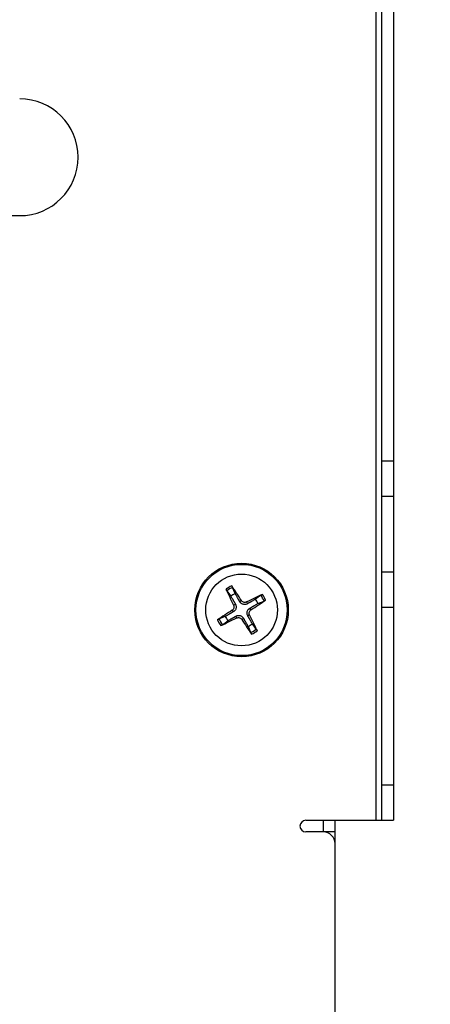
# Model space of a CAD drawing. Header units: millimetres. Extents: x 0 to 2376, y 0 to 1680.
# Tile 35 of 61: x 1270 to 1305, y 739 to 823. Entities that reach past the tile are written whole.
import ezdxf

# ---------------------------------------------------------------- set-up
doc = ezdxf.new("R2010")
doc.units = ezdxf.units.MM
doc.header["$LTSCALE"] = 0.2
doc.styles.add('Rainbow-4.0 Style', font='malgunsl.ttf')
doc.dimstyles.new('Rainbow-4.0 Style', dxfattribs={"dimtxt": 3.5, "dimasz": 2.5, "dimexe": 1, "dimexo": 1, "dimgap": 1, "dimtad": 1, "dimdsep": 46, "dimtxsty": 'Rainbow-4.0 Style', "dimcen": 0, "dimclrd": 251, "dimclre": 251, "dimclrt": 7, "dimazin": 3, "dimtp": 0.1, "dimtm": 0.1, "dimtfac": 0.61, "dimtmove": 0, "dimatfit": 3, "dimfxl": 1, "dimlwd": -1, "dimlwe": -1, "dimarcsym": 1})

# ---------------------------------------------------------------- blocks, each defined once
blk = doc.blocks.new('A$C497ffb74')
for p, q in [((35.5, 153.5), (35.5, 40)), ((36, 40), (36, 153.5)), ((37, 153.5), (37, 40)), ((-115, 91.75), (5, 91.75)), ((37, 70.75), (36, 70.75)), ((36, 67.75), (37, 67.75)), ((37, 61.25), (36, 61.25)), ((23.45, 59.397), (23.231, 59.925)), ((22.739, 59.645), (23.081, 59.188)), ((25.645, 59.261), (25.188, 58.919)), ((23.315, 58.419), (23.469, 58.496)), ((23.99, 58.803), (23.845, 58.71)), ((24.419, 58.685), (24.496, 58.531)), ((24.803, 58.01), (24.71, 58.155)), ((25.397, 58.55), (25.925, 58.769)), ((36, 58.25), (37, 58.25)), ((22.603, 57.45), (22.075, 57.231)), ((23.197, 57.99), (23.29, 57.845)), ((23.581, 57.315), (23.504, 57.469)), ((24.685, 57.581), (24.531, 57.504)), ((22.355, 56.739), (22.812, 57.081)), ((24.01, 57.197), (24.155, 57.29)), ((24.55, 56.603), (24.769, 56.075)), ((25.261, 56.355), (24.919, 56.812)), ((37, 43), (36, 43)), ((29.5, 40), (37, 40)), ((31, 39), (31, 40)), ((32, 20), (32, 40)), ((32, 39), (29.5, 39))]:
    blk.add_line(p, q)
for radius in [4, 3.907, 3.069]:
    blk.add_circle((24, 58), radius)
for centre, radius, start, end in [((5, 96.75), 5, 270, 90), ((24, 58), 2.227, 112.37829, 126.85151), ((24, 58), 2.073, 111.76398, 127.46582), ((24, 58), 1.501, 111.5046, 127.7252), ((24, 58), 2.073, 21.76398, 37.46582), ((24, 58), 2.227, 22.37829, 36.85151), ((24, 58), 1.501, 21.5046, 37.7252), ((24, 58), 1.501, 201.5046, 217.7252), ((24, 58), 2.227, 202.37829, 216.85151), ((24, 58), 2.073, 201.76398, 217.46582), ((24, 58), 1.501, 291.5046, 307.7252), ((24, 58), 2.073, 291.76398, 307.46582), ((24, 58), 2.227, 292.37829, 306.85151), ((29.5, 39.5), 0.5, 90, 270), ((31, 38), 1, 0, 90)]:
    blk.add_arc(centre, radius, start, end)
for centre, major_axis, start_param, end_param in [((23.882, 57.925), (-3.496, 5.478), 4.817518, 5.056502), ((24.125, 58.063), (2.918, -5.807), 4.368276, 4.60726), ((24.063, 57.875), (-5.807, -2.918), 4.368276, 4.60726), ((23.925, 58.118), (5.478, 3.496), 4.817518, 5.056502), ((24.075, 57.882), (-5.478, -3.496), 4.817518, 5.056502), ((23.937, 58.125), (5.807, 2.918), 4.368276, 4.60726), ((23.875, 57.937), (-2.918, 5.807), 4.368276, 4.60726), ((24.118, 58.075), (3.496, -5.478), 4.817518, 5.056502)]:
    blk.add_ellipse(centre, major_axis=major_axis, ratio=0.087156, start_param=start_param, end_param=end_param)
for points, knots in [([(23.152, 60.06), (23.16, 60.048), (23.169, 60.035), (23.184, 60.01), (23.194, 59.994), (23.209, 59.97), (23.216, 59.956), (23.225, 59.939), (23.229, 59.931), (23.231, 59.925)], [0.01456007, 0.01456007, 0.01456007, 0.01456007, 0.01872268, 0.01872268, 0.02342983, 0.02342983, 0.02806906, 0.02806906, 0.03181023, 0.03181023, 0.03181023, 0.03181023]), ([(22.739, 59.645), (22.735, 59.65), (22.731, 59.657), (22.72, 59.674), (22.713, 59.688), (22.699, 59.713), (22.69, 59.729), (22.677, 59.756), (22.67, 59.77), (22.664, 59.782)], [0.0427285, 0.0427285, 0.0427285, 0.0427285, 0.04646968, 0.04646968, 0.0511089, 0.0511089, 0.05581605, 0.05581605, 0.05997866, 0.05997866, 0.05997866, 0.05997866]), ([(25.645, 59.261), (25.65, 59.265), (25.657, 59.269), (25.674, 59.28), (25.688, 59.287), (25.713, 59.301), (25.729, 59.31), (25.756, 59.323), (25.77, 59.33), (25.782, 59.336)], [0.0427285, 0.0427285, 0.0427285, 0.0427285, 0.04646968, 0.04646968, 0.0511089, 0.0511089, 0.05581605, 0.05581605, 0.05997866, 0.05997866, 0.05997866, 0.05997866]), ([(23.315, 58.419), (23.334, 58.382), (23.346, 58.339), (23.352, 58.25), (23.346, 58.206), (23.32, 58.126), (23.298, 58.087), (23.248, 58.029), (23.224, 58.007), (23.197, 57.99)], [0, 0, 0, 0, 0.01249978, 0.01249978, 0.02499956, 0.02499956, 0.03752367, 0.03752367, 0.04667661, 0.04667661, 0.04667661, 0.04667661]), ([(23.469, 58.496), (23.491, 58.458), (23.507, 58.416), (23.526, 58.339), (23.532, 58.298), (23.531, 58.215), (23.525, 58.172), (23.504, 58.095), (23.487, 58.055), (23.445, 57.983), (23.419, 57.951), (23.364, 57.895), (23.328, 57.867), (23.29, 57.845)], [0.22295627, 0.22295627, 0.22295627, 0.22295627, 0.23668795, 0.23668795, 0.24869912, 0.24869912, 0.26071028, 0.26071028, 0.27272145, 0.27272145, 0.28473261, 0.28473261, 0.29846429, 0.29846429, 0.29846429, 0.29846429]), ([(24.496, 58.531), (24.458, 58.509), (24.416, 58.493), (24.339, 58.474), (24.298, 58.468), (24.215, 58.469), (24.172, 58.475), (24.095, 58.496), (24.055, 58.513), (23.983, 58.555), (23.951, 58.581), (23.895, 58.636), (23.867, 58.672), (23.845, 58.71)], [0.22295627, 0.22295627, 0.22295627, 0.22295627, 0.23668795, 0.23668795, 0.24869912, 0.24869912, 0.26071028, 0.26071028, 0.27272145, 0.27272145, 0.28473261, 0.28473261, 0.29846429, 0.29846429, 0.29846429, 0.29846429]), ([(24.419, 58.685), (24.382, 58.666), (24.339, 58.654), (24.25, 58.648), (24.206, 58.654), (24.126, 58.68), (24.087, 58.702), (24.029, 58.752), (24.007, 58.776), (23.99, 58.803)], [0, 0, 0, 0, 0.01249978, 0.01249978, 0.02499956, 0.02499956, 0.03752367, 0.03752367, 0.04667661, 0.04667661, 0.04667661, 0.04667661]), ([(24.531, 57.504), (24.509, 57.542), (24.493, 57.584), (24.474, 57.661), (24.468, 57.702), (24.469, 57.785), (24.475, 57.828), (24.496, 57.905), (24.513, 57.945), (24.555, 58.017), (24.581, 58.049), (24.636, 58.105), (24.672, 58.133), (24.71, 58.155)], [0.22295627, 0.22295627, 0.22295627, 0.22295627, 0.23668795, 0.23668795, 0.24869912, 0.24869912, 0.26071028, 0.26071028, 0.27272145, 0.27272145, 0.28473261, 0.28473261, 0.29846429, 0.29846429, 0.29846429, 0.29846429]), ([(26.06, 58.848), (26.048, 58.84), (26.035, 58.831), (26.01, 58.816), (25.994, 58.806), (25.97, 58.791), (25.956, 58.784), (25.939, 58.775), (25.931, 58.771), (25.925, 58.769)], [0.01456007, 0.01456007, 0.01456007, 0.01456007, 0.01872268, 0.01872268, 0.02342983, 0.02342983, 0.02806906, 0.02806906, 0.03181023, 0.03181023, 0.03181023, 0.03181023]), ([(23.504, 57.469), (23.542, 57.491), (23.584, 57.507), (23.661, 57.526), (23.702, 57.532), (23.785, 57.531), (23.828, 57.525), (23.905, 57.504), (23.945, 57.487), (24.017, 57.445), (24.049, 57.419), (24.105, 57.364), (24.133, 57.328), (24.155, 57.29)], [0.22295627, 0.22295627, 0.22295627, 0.22295627, 0.23668795, 0.23668795, 0.24869912, 0.24869912, 0.26071028, 0.26071028, 0.27272145, 0.27272145, 0.28473261, 0.28473261, 0.29846429, 0.29846429, 0.29846429, 0.29846429]), ([(23.581, 57.315), (23.618, 57.334), (23.661, 57.346), (23.75, 57.352), (23.794, 57.346), (23.874, 57.32), (23.913, 57.298), (23.971, 57.248), (23.993, 57.224), (24.01, 57.197)], [0, 0, 0, 0, 0.01249978, 0.01249978, 0.02499956, 0.02499956, 0.03752367, 0.03752367, 0.04667661, 0.04667661, 0.04667661, 0.04667661]), ([(24.685, 57.581), (24.666, 57.618), (24.654, 57.661), (24.648, 57.75), (24.654, 57.794), (24.68, 57.874), (24.702, 57.913), (24.752, 57.971), (24.776, 57.993), (24.803, 58.01)], [0, 0, 0, 0, 0.01249978, 0.01249978, 0.02499956, 0.02499956, 0.03752367, 0.03752367, 0.04667661, 0.04667661, 0.04667661, 0.04667661]), ([(21.94, 57.152), (21.952, 57.16), (21.965, 57.169), (21.99, 57.184), (22.006, 57.194), (22.03, 57.209), (22.044, 57.216), (22.061, 57.225), (22.069, 57.229), (22.075, 57.231)], [0.01456007, 0.01456007, 0.01456007, 0.01456007, 0.01872268, 0.01872268, 0.02342983, 0.02342983, 0.02806906, 0.02806906, 0.03181023, 0.03181023, 0.03181023, 0.03181023]), ([(22.355, 56.739), (22.35, 56.735), (22.343, 56.731), (22.326, 56.72), (22.312, 56.713), (22.287, 56.699), (22.271, 56.69), (22.244, 56.677), (22.23, 56.67), (22.218, 56.664)], [0.0427285, 0.0427285, 0.0427285, 0.0427285, 0.04646968, 0.04646968, 0.0511089, 0.0511089, 0.05581605, 0.05581605, 0.05997866, 0.05997866, 0.05997866, 0.05997866]), ([(24.848, 55.94), (24.84, 55.952), (24.831, 55.965), (24.816, 55.99), (24.806, 56.006), (24.791, 56.03), (24.784, 56.044), (24.775, 56.061), (24.771, 56.069), (24.769, 56.075)], [0.01456007, 0.01456007, 0.01456007, 0.01456007, 0.01872268, 0.01872268, 0.02342983, 0.02342983, 0.02806906, 0.02806906, 0.03181023, 0.03181023, 0.03181023, 0.03181023]), ([(25.261, 56.355), (25.265, 56.35), (25.269, 56.343), (25.28, 56.326), (25.287, 56.312), (25.301, 56.287), (25.31, 56.271), (25.323, 56.244), (25.33, 56.23), (25.336, 56.218)], [0.0427285, 0.0427285, 0.0427285, 0.0427285, 0.04646968, 0.04646968, 0.0511089, 0.0511089, 0.05581605, 0.05581605, 0.05997866, 0.05997866, 0.05997866, 0.05997866])]:
    blk.add_open_spline(points, degree=3, knots=knots)
for points, weights in [([(23.081, 59.188), (23.343, 58.721), (23.469, 58.496)], [1, 1.44873413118, 1.8284082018]), ([(23.845, 58.71), (23.717, 58.933), (23.45, 59.397)], [1.8284082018, 1.44873413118, 1]), ([(25.188, 58.919), (24.721, 58.657), (24.496, 58.531)], [1, 1.44873413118, 1.8284082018]), ([(24.71, 58.155), (24.933, 58.283), (25.397, 58.55)], [1.8284082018, 1.44873413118, 1]), ([(23.29, 57.845), (23.067, 57.717), (22.603, 57.45)], [1.8284082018, 1.44873413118, 1]), ([(22.812, 57.081), (23.279, 57.343), (23.504, 57.469)], [1, 1.44873413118, 1.8284082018]), ([(24.919, 56.812), (24.657, 57.279), (24.531, 57.504)], [1, 1.44873413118, 1.8284082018]), ([(24.155, 57.29), (24.283, 57.067), (24.55, 56.603)], [1.8284082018, 1.44873413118, 1])]:
    blk.add_rational_spline(points, weights, degree=2)

msp = doc.modelspace()

# ---------------------------------------------------------------- block references
msp.add_blockref('A$C497ffb74', (1264.533, 714.813))

# ---------------------------------------------------------------- leaders
at = {"annotation_type": 0, "has_hookline": 1, "hookline_direction": 0}
for points, text_width in [([(1124.733, 770.463), (1193.036, 591.105), (1203.036, 591.105)], 192.764), ([(1174.497, 757.813), (1233.037, 632.073), (1243.037, 632.073)], 244.377), ([(1230.583, 753.566), (1271.136, 668.424), (1281.136, 668.424)], 235.078)]:
    msp.add_leader(points, dimstyle='Rainbow-4.0 Style', override={"dimscale": 4, "dimgap": 1, "dimtad": 1}, dxfattribs=dict(at, text_width=text_width))

doc.saveas('drawing.dxf')
